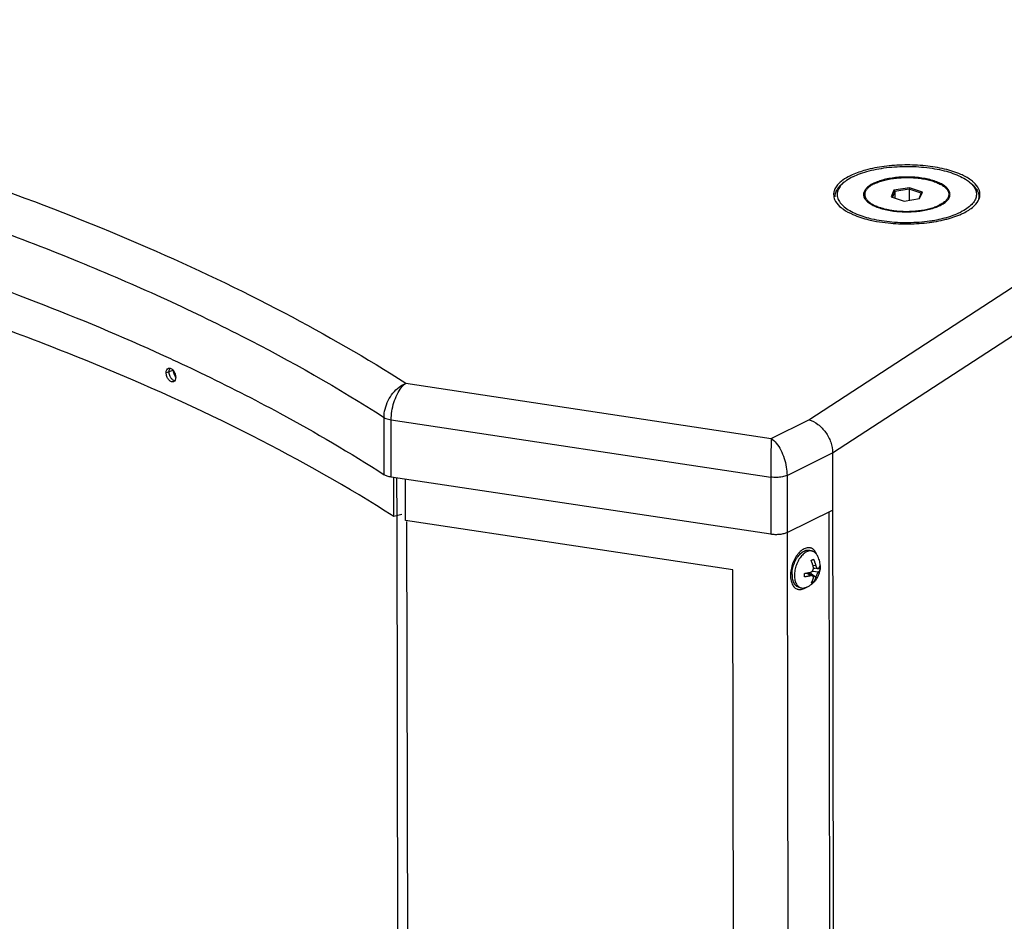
# Paper-space layout 'Layout1' of a CAD drawing. Header units: inches. Extents: x 29 to 351, y 58 to 234.
# Tile 7 of 104: x 46.55 to 54.62, y 85.56 to 92.95. Entities that reach past the tile are written whole.
import ezdxf

# ---------------------------------------------------------------- set-up
doc = ezdxf.new("R2010")
doc.units = ezdxf.units.IN
doc.header["$LTSCALE"] = 1.1
doc.header["$MEASUREMENT"] = 0
doc.layers.get('0').update_dxf_attribs({"linetype": 'CONTINUOUS'})
for name, color, linetype in [('02___PRT_ALL_AXES', 7, 'CONTINUOUS'), ('3_ALL_AXES', 7, 'CONTINUOUS'), ('6_ALL_SURFS', 7, 'CONTINUOUS'), ('7_ALL_FEATURES', 7, 'CONTINUOUS')]:
    doc.layers.add(name, color=color, linetype=linetype)

psp = doc.layouts.get("Layout1")

# ---------------------------------------------------------------- linework, layer by layer
at = {"color": 7, "linetype": 'Continuous'}
for p, q in [((53.71963370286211, 91.54941169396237), (53.69762297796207, 91.49521206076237)), ((53.72668291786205, 91.53989638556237), (53.7072540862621, 91.49205445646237)), ((53.84720081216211, 91.56900416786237), (53.71963370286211, 91.54941169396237)), ((53.71963370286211, 91.54941169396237), (53.72668291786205, 91.53989638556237)), ((53.84574555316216, 91.55818269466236), (53.72668291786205, 91.53989638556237)), ((53.72668291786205, 91.53989638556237), (53.72677414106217, 91.48565471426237)), ((53.84720081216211, 91.56900416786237), (53.84574555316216, 91.55818269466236)), ((53.94426484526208, 91.52588267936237), (53.84574555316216, 91.55818269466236)), ((53.84574555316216, 91.55818269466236), (53.84589862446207, 91.46716596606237)), ((53.95275719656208, 91.53439700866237), (53.84720081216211, 91.56900416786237)), ((53.92537692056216, 91.47937268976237), (53.94426484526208, 91.52588267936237)), ((53.93074647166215, 91.48019737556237), (53.95275719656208, 91.53439700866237)), ((53.95275719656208, 91.53439700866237), (53.94426484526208, 91.52588267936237)), ((53.69762297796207, 91.49521206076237), (53.80317936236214, 91.46060490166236)), ((53.80317936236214, 91.46060490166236), (53.93074647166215, 91.48019737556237)), ((49.64694824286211, 88.86188655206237), (49.64639195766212, 89.19265573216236)), ((53.08736554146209, 88.56356961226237), (53.08534878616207, 88.56905636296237)), ((52.99498343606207, 88.29333053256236), (52.99940268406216, 88.29624666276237))]:
    psp.add_line(p, q, dxfattribs=at)
for points, start_tangent, end_tangent in [([(47.81874704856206, 90.04536587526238), (47.81342306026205, 90.07481588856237)], (-0.3377321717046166, 0.9412422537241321), (-0.001681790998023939, 0.9999985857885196)), ([(47.83314235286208, 90.01912284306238), (47.82500604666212, 90.03147409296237), (47.81874704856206, 90.04536587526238)], (-0.623904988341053, 0.781500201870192), (-0.3377321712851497, 0.9412422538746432)), ([(53.03929948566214, 88.61789987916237), (53.03045812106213, 88.62007234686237), (53.01544757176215, 88.62076045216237), (52.99979894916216, 88.61796328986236), (52.98383081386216, 88.61173780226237)], (-0.9502964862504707, 0.3113464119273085), (-0.8968049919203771, -0.4424260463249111)), ([(53.08534878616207, 88.56905636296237), (53.07833076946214, 88.58379563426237), (53.06870749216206, 88.59758810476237), (53.05736192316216, 88.60836702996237), (53.04452502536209, 88.61591298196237), (53.03929948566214, 88.61789987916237)], (-0.3660260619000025, 0.9306046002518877), (-0.950296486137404, 0.3113464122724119)), ([(52.98383081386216, 88.61173780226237), (52.96786823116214, 88.60221072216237), (52.95223615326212, 88.58957599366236), (52.9372528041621, 88.57409082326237), (52.92322320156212, 88.55607044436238), (52.91043294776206, 88.53588169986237), (52.89914241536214, 88.51393557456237)], (-0.8968049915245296, -0.4424260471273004), (-0.4188671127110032, -0.9080475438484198)), ([(52.88958144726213, 88.49067882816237), (52.88194467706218, 88.46658490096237), (52.87638756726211, 88.44214427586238)], (-0.3413797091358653, -0.9399254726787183), (-0.1800875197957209, -0.983650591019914)), ([(52.89914241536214, 88.51393557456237), (52.88958144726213, 88.49067882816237)], (-0.4188671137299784, -0.9080475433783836), (-0.3413797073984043, -0.939925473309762)), ([(52.87302324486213, 88.41785449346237), (52.87192019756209, 88.39421002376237), (52.8731008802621, 88.37169219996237), (52.87654125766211, 88.35075941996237), (52.88217129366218, 88.33183781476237), (52.88987637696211, 88.31531257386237), (52.89949965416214, 88.30152010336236), (52.91084522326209, 88.29074117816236), (52.92368212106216, 88.28319522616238), (52.92890766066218, 88.28120832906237)], (-0.09280137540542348, -0.9956846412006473), (0.9502964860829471, -0.311346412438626)), ([(52.87638756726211, 88.44214427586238), (52.87302324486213, 88.41785449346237)], (-0.1800875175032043, -0.9836505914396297), (-0.09280137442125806, -0.995684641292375)), ([(52.92890766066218, 88.28120832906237), (52.93774902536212, 88.27903586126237), (52.95275957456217, 88.27834775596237), (52.96840819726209, 88.28114491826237), (52.98437633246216, 88.28737040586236)], (0.9502964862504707, -0.3113464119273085), (0.8968049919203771, 0.4424260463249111)), ([(52.98437633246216, 88.28737040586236), (52.99498343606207, 88.29333053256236)], (0.8968049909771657, 0.4424260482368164), (0.8457609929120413, 0.5335619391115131))]:
    psp.add_spline(points, degree=3, dxfattribs=dict(at, start_tangent=start_tangent, end_tangent=end_tangent))
at = {"layer": '02___PRT_ALL_AXES', "color": 7, "linetype": 'Continuous'}
for p, q in [((53.48070238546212, 91.51422517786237), (53.48075771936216, 91.48132342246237)), ((54.16967778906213, 91.51538389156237), (54.16973092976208, 91.48378623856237)), ((54.41577073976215, 91.49777730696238), (54.41580217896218, 91.47908345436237)), ((53.03316476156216, 88.59919717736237), (53.05340141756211, 88.59256249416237)), ((52.93504238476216, 88.29991103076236), (52.95527904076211, 88.29327634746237))]:
    psp.add_line(p, q, dxfattribs=at)
for points, start_tangent, end_tangent in [([(53.55856443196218, 91.60221901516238), (53.59405365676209, 91.61728162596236), (53.63470608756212, 91.63005506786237), (53.67961361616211, 91.64025400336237), (53.72777308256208, 91.64765060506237), (53.77810868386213, 91.65207964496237), (53.82949600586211, 91.65344218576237), (53.88078714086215, 91.65170779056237), (53.93083632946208, 91.64691520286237), (53.97852555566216, 91.63917148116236), (54.02278952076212, 91.62864960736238), (54.06263944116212, 91.61558462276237), (54.09718513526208, 91.60026837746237), (54.12565490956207, 91.58304301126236), (54.14741279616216, 91.56429331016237), (54.16197275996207, 91.54443811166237), (54.16900955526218, 91.52392094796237), (54.16966104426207, 91.51538718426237)], (0.8968049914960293, 0.4424260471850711), (0.0007180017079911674, -0.9999997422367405)), ([(53.55856443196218, 91.60221901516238), (53.52903118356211, 91.58520370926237), (53.50611363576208, 91.56661580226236), (53.49032372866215, 91.54687051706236), (53.48201418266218, 91.52640893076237), (53.48071913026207, 91.51422188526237)], (-0.8968049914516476, -0.4424260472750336), (0.0007180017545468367, -0.9999997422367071)), ([(53.48071913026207, 91.51422188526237), (53.48137061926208, 91.50568812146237), (53.48840741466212, 91.48517095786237), (53.5029673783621, 91.46531575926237), (53.52472526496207, 91.44656605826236), (53.55319503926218, 91.42934069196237), (53.58774073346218, 91.41402444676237), (53.60234174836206, 91.40876364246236)], (0.0007180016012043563, -0.9999997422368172), (0.9467460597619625, -0.3219812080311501)), ([(54.16966104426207, 91.51538718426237), (54.16836599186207, 91.50320013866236), (54.16005644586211, 91.48273855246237), (54.14426653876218, 91.46299326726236), (54.12134899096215, 91.44440536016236), (54.09181574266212, 91.42739005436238)], (0.0007180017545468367, -0.9999997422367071), (-0.8968049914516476, -0.4424260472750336)), ([(53.60234174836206, 91.40876364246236), (53.62759065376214, 91.40095946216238), (53.67185461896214, 91.39043758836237), (53.70772355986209, 91.38430535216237)], (0.9467460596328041, -0.3219812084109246), (0.9897162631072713, -0.1430444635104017)), ([(53.70772355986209, 91.38430535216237), (53.71954384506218, 91.38269386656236), (53.76959303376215, 91.37790127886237), (53.82088416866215, 91.37616688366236), (53.87227149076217, 91.37752942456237), (53.92260709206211, 91.38195846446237), (53.97076655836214, 91.38935506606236), (54.01567408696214, 91.39955400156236), (54.05632651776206, 91.41232744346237), (54.09181574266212, 91.42739005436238)], (0.989716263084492, -0.1430444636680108), (0.8968049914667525, 0.4424260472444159)), ([(52.92174051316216, 88.53159308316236), (52.93403432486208, 88.54980580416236), (52.94744660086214, 88.56577906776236), (52.96167773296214, 88.57915605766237), (52.97640982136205, 88.58963795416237), (52.99131377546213, 88.59699060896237), (53.00605666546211, 88.60104977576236), (53.02030915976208, 88.60172477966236), (53.03316664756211, 88.59919648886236)], (0.5184238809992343, 0.8551237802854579), (0.9502820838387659, -0.3113903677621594)), ([(52.88874376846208, 88.44503782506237), (52.89415506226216, 88.46778128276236), (52.90157565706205, 88.49011757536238)], (0.1881122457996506, 0.9821475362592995), (0.3562145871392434, 0.9344041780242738)), ([(52.90157565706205, 88.49011757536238), (52.9108397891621, 88.51154774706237)], (0.3562145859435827, 0.9344041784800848), (0.4372441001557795, 0.8993428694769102)), ([(52.9108397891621, 88.51154774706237), (52.92174051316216, 88.53159308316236)], (0.4372440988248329, 0.899342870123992), (0.5184238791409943, 0.8551237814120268)), ([(52.88438501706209, 88.40035936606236), (52.88546265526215, 88.42239525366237)], (-0.001681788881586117, 0.9999985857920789), (0.09709414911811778, 0.9952752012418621)), ([(52.88438501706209, 88.40035936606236), (52.88553492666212, 88.37942240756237), (52.88888669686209, 88.36005207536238), (52.89436545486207, 88.34268107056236), (52.90184881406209, 88.32769743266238), (52.91116960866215, 88.31543587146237), (52.92211962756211, 88.30617028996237), (52.93445426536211, 88.30010766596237), (52.93504049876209, 88.29991171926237)], (0.001681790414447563, -0.9999985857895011), (0.9502820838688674, -0.3113903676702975)), ([(52.88546265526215, 88.42239525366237), (52.88874376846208, 88.44503782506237)], (0.09709415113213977, 0.9952752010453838), (0.1881122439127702, 0.9821475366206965))]:
    psp.add_spline(points, degree=3, dxfattribs=dict(at, start_tangent=start_tangent, end_tangent=end_tangent))
at = {"layer": '3_ALL_AXES', "color": 7, "linetype": 'Continuous'}
for p, q in [((53.37747862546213, 91.67518395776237), (53.36049965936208, 91.66715548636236)), ((53.27502458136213, 91.41711880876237), (53.28632954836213, 91.40748743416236)), ((54.37223803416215, 91.41599711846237), (54.37816552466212, 91.42146519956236)), ((53.5150150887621, 91.30747683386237), (53.52527966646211, 91.30505502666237))]:
    psp.add_line(p, q, dxfattribs=at)
for points, start_tangent, end_tangent in [([(54.34826939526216, 91.63411875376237), (54.26762977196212, 91.67876863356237), (54.13536508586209, 91.72213223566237), (53.97797186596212, 91.74869938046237), (53.80820117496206, 91.75631775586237), (53.63980682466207, 91.74437016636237), (53.48643112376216, 91.71382453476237), (53.37747862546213, 91.67518395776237)], (-0.8136303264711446, 0.5813825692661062), (-0.9108593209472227, -0.4127169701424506)), ([(53.27221464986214, 91.60814386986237), (53.22872842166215, 91.54157045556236)], (-0.7244405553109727, -0.6893372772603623), (-0.2524904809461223, -0.9675993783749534)), ([(53.30081317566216, 91.63185477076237), (53.27221464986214, 91.60814386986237)], (-0.8091990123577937, -0.5875346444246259), (-0.7244405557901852, -0.6893372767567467)), ([(53.36049965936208, 91.66715548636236), (53.30081317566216, 91.63185477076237)], (-0.8968049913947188, -0.4424260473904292), (-0.8091990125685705, -0.5875346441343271)), ([(54.37169931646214, 91.61572038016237), (54.36405062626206, 91.62212163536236), (54.34826939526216, 91.63411875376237)], (-0.7555337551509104, 0.6551097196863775), (-0.8136303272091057, 0.5813825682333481)), ([(54.42493663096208, 91.51576320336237), (54.4168162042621, 91.55678044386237), (54.37169931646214, 91.61572038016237)], (-0.01234805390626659, 0.9999237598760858), (-0.7555337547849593, 0.6551097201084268)), ([(53.22872842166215, 91.54157045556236), (53.22544354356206, 91.51384586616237)], (-0.2524904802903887, -0.9675993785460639), (0.01234805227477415, -0.999923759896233)), ([(53.22544354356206, 91.51384586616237), (53.23356397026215, 91.47282862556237)], (0.01234805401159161, -0.9999237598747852), (0.370725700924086, -0.9287424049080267)), ([(53.23356397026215, 91.47282862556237), (53.27502458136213, 91.41711880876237)], (0.3707257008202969, -0.9287424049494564), (0.7431037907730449, -0.669176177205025)), ([(54.37816552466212, 91.42146519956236), (54.41847962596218, 91.47807634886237)], (0.7244405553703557, 0.6893372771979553), (0.3520619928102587, 0.9359766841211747)), ([(54.41847962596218, 91.47807634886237), (54.42165175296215, 91.48803861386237)], (0.352061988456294, 0.9359766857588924), (0.2524904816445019, 0.9675993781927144)), ([(54.42165175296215, 91.48803861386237), (54.42493663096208, 91.51576320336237)], (0.2524904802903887, 0.9675993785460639), (-0.01234805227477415, 0.999923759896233)), ([(53.28632954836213, 91.40748743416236), (53.30544501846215, 91.39313739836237)], (0.7773751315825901, -0.629037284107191), (0.8204104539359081, -0.5717750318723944)), ([(53.30544501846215, 91.39313739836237), (53.38275040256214, 91.35084043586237), (53.5150150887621, 91.30747683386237)], (0.8204104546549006, -0.5717750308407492), (0.9721250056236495, -0.2344631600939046)), ([(54.16394905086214, 91.31578453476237), (54.28988051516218, 91.36245358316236)], (0.9639782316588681, 0.2659811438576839), (0.8968049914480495, 0.4424260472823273)), ([(54.28988051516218, 91.36245358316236), (54.37223803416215, 91.41599711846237)], (0.8968049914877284, 0.4424260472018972), (0.7453095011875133, 0.6667186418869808)), ([(53.52527966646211, 91.30505502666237), (53.57748126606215, 91.29433082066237)], (0.9743994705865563, -0.2248236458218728), (0.9839930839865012, -0.1782066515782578)), ([(53.57748126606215, 91.29433082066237), (53.67240830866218, 91.28090968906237), (53.84217899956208, 91.27329131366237), (54.01057334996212, 91.28523890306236)], (0.9839930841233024, -0.1782066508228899), (0.9914059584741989, 0.130821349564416)), ([(54.01057334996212, 91.28523890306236), (54.0477807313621, 91.29069424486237)], (0.9914059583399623, 0.1308213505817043), (0.9871657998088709, 0.1596987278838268)), ([(54.0477807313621, 91.29069424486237), (54.12659019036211, 91.30624570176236)], (0.9871657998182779, 0.1596987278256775), (0.9733951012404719, 0.2291330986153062)), ([(54.12659019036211, 91.30624570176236), (54.16394905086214, 91.31578453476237)], (0.9733951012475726, 0.2291330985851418), (0.963978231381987, 0.2659811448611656)), ([(47.81874704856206, 90.04536587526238), (47.81342306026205, 90.07481588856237)], (-0.3356307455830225, 0.9419936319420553), (-0.001681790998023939, 0.9999985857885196)), ([(47.83314235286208, 90.01912284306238), (47.81874704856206, 90.04536587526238)], (-0.6189993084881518, 0.7853915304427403), (-0.3356307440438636, 0.9419936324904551))]:
    psp.add_spline(points, degree=3, dxfattribs=dict(at, start_tangent=start_tangent, end_tangent=end_tangent))
at = {"layer": '6_ALL_SURFS', "color": 7, "linetype": 'Continuous'}
psp.add_line((47.81367393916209, 90.06862942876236), (47.81342306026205, 90.07481588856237), dxfattribs=at)
for points, start_tangent, end_tangent in [([(47.81874704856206, 90.04536587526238), (47.81342306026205, 90.07481588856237)], (-0.3377321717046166, 0.9412422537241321), (-0.001681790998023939, 0.9999985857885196)), ([(47.83314235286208, 90.01912284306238), (47.82500604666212, 90.03147409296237), (47.81874704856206, 90.04536587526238)], (-0.623904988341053, 0.781500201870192), (-0.3377321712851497, 0.9412422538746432))]:
    psp.add_spline(points, degree=3, dxfattribs=dict(at, start_tangent=start_tangent, end_tangent=end_tangent))
at = {"layer": '7_ALL_FEATURES', "color": 7, "linetype": 'Continuous'}
for p, q in [((53.02324346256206, 89.66888535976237), (64.72626963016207, 97.28812350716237)), ((53.21625165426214, 89.39754140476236), (64.92744131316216, 97.02209438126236)), ((53.31228236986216, 91.61494821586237), (53.29462620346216, 91.60038103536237)), ((54.33775806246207, 91.61667285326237), (54.35546312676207, 91.60216514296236)), ((53.2953509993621, 91.59958251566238), (53.29327492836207, 91.59746566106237)), ((53.5259612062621, 91.31872305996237), (53.53727924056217, 91.31600833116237)), ((54.12417099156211, 91.31950551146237), (54.13369846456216, 91.32192883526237)), ((47.80847093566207, 90.16118394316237), (47.8476703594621, 90.14300481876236)), ((47.81342306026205, 90.07481588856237), (47.75462647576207, 90.05365489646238)), ((47.8476703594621, 90.14300481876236), (47.88556103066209, 90.12531879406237)), ((47.88556103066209, 90.12531879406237), (47.92504558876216, 90.10676825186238)), ((47.92504558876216, 90.10676825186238), (47.95934125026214, 90.09055452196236)), ((47.95934125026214, 90.09055452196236), (48.0363307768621, 90.05380914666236)), ((49.71932058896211, 89.96790043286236), (52.7142519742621, 89.51644878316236)), ((49.5411388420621, 89.21895799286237), (49.54035087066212, 89.68748867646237)), ((49.59884464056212, 89.66823485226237), (52.71050180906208, 89.19918812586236)), ((49.59963261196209, 89.19970416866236), (49.59884464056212, 89.66823485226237)), ((52.7142519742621, 89.51644878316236), (53.02324346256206, 89.66888535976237)), ((52.84368235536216, 89.21373961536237), (53.21625165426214, 89.39754140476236)), ((53.21625165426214, 89.39754140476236), (53.26786984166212, 58.70517754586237)), ((52.71128978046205, 88.73065744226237), (49.59963261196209, 89.19970416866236)), ((49.62024104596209, 88.87673100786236), (49.6196978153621, 89.19973791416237)), ((52.71050180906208, 89.19918812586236), (52.71128978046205, 88.73065744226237)), ((52.84368235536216, 89.21373961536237), (52.84447032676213, 88.74520893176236)), ((49.71732366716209, 88.84490262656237), (49.71675665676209, 89.18204905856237)), ((49.6869181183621, 88.89368110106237), (49.62024104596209, 88.87673100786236)), ((49.66890794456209, 75.80456723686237), (49.64694824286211, 88.86188655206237)), ((52.84447032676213, 88.74520893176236), (53.21703962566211, 88.92901072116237)), ((53.18661017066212, 88.91399878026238), (53.23661036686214, 59.18369845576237)), ((52.40072147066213, 88.44041110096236), (49.71732366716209, 88.84490262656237)), ((49.7504121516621, 75.80470431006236), (49.72849764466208, 88.83515071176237)), ((52.84394947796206, 88.74520805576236), (52.89395010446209, 59.01465186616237)), ((53.08740339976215, 88.56365710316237), (53.08415408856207, 88.56850829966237)), ((53.07888450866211, 88.47447044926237), (53.05728592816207, 88.47114863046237)), ((52.44943022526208, 59.47800668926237), (52.40072147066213, 88.44041110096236)), ((53.03593423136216, 88.39098526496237), (53.00578270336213, 88.41323631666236)), ((53.00977210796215, 88.41393951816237), (53.0528383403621, 88.38996696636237)), ((53.02461219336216, 88.40567887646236), (53.02459315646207, 88.41699830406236)), ((53.03017489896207, 88.41833677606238), (53.07904538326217, 88.37881384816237)), ((53.0510568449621, 88.42988925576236), (53.10210043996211, 88.42362742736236)), ((53.05918091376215, 88.44714124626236), (53.07241760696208, 88.45367138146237)), ((53.06001943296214, 88.45567043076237), (53.0951771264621, 88.45000169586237)), ((53.11512916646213, 88.44541552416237), (53.0993344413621, 88.45059389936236)), ((53.11526948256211, 88.44539244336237), (53.1152834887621, 88.44551822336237)), ((52.99430396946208, 88.29445362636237), (52.99937034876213, 88.29627846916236)), ((53.06041730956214, 88.33906861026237), (53.04884662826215, 88.34286211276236))]:
    psp.add_line(p, q, dxfattribs=at)
for points, start_tangent, end_tangent in [([(40.43085668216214, 93.01316719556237), (42.03691512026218, 92.73728206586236), (43.56793242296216, 92.40313545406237), (45.01301979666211, 92.01350114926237), (46.36092910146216, 91.57159402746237), (47.60111756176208, 91.08087015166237), (48.72355372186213, 90.54507731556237), (49.71932058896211, 89.96790043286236)], (0.9889455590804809, -0.1482790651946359), (0.8415755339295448, -0.5401394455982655)), ([(40.3110809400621, 92.71334841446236), (42.16923814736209, 92.38879838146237), (43.92105889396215, 91.98581920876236), (45.55081250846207, 91.50875853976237), (47.04110543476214, 90.96288885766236), (48.37553884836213, 90.35402065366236), (49.54035087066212, 89.68748867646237)], (0.9890872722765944, -0.1473308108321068), (0.8404025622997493, -0.5419626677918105)), ([(49.62024104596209, 88.87673100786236), (48.45876251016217, 89.53698372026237), (47.12665656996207, 90.14271009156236), (45.63946912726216, 90.68684120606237), (44.01455558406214, 91.16302709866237), (42.27087855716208, 91.56571070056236), (40.4508049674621, 91.88686710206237)], (-0.8425377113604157, 0.538637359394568), (-0.9887431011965, 0.1496231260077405)), ([(53.38335328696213, 91.65966281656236), (53.44534092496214, 91.68577647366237), (53.51668171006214, 91.70768023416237), (53.59561899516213, 91.72483475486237), (53.68020908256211, 91.73681763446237), (53.76836908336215, 91.74333381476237), (53.85792820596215, 91.74422284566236), (53.94668120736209, 91.73946283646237), (54.03244269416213, 91.72917099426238), (54.11310093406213, 91.71360073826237), (54.18666985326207, 91.69313546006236), (54.25133794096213, 91.66827908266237), (54.30551285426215, 91.63964365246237), (54.33777335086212, 91.61666585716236)], (0.8968049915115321, 0.4424260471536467), (0.7731492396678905, -0.6342241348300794)), ([(43.37866272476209, 91.65334440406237), (44.33881765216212, 91.40549172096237), (45.55154864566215, 91.04024485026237), (46.68548498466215, 90.63612575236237), (47.73299920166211, 90.19585277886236), (47.80847093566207, 90.16118394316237)], (0.9721968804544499, -0.2341649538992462), (0.9077153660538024, -0.4195864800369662)), ([(53.31228245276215, 91.61496014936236), (53.2953509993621, 91.59958251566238)], (-0.7713838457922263, -0.6363701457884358), (-0.7052017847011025, -0.7090066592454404)), ([(53.38335328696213, 91.65966281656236), (53.33224513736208, 91.62998226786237), (53.31228245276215, 91.61496014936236)], (-0.8968049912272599, -0.4424260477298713), (-0.7713838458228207, -0.6363701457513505)), ([(53.55611418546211, 91.60721204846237), (53.53335517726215, 91.59526892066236), (53.50425955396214, 91.57479295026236), (53.48391807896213, 91.55268065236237), (53.47288561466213, 91.52953519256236), (53.47088443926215, 91.51420122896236)], (-0.9046939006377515, -0.4260621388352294), (-0.0005442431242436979, -0.9999998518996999)), ([(54.04955683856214, 91.62549269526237), (54.00135776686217, 91.63878208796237), (53.9483533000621, 91.64868969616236), (53.89198926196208, 91.65494526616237), (53.83380311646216, 91.65737816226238), (53.7753820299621, 91.65592202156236), (53.71831957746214, 91.65061656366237), (53.66417227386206, 91.64160650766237), (53.61441711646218, 91.62913762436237), (53.57041129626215, 91.61355003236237), (53.55611418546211, 91.60721204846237)], (-0.9502335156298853, 0.3115385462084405), (-0.9046939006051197, -0.4260621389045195)), ([(54.17949573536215, 91.51540784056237), (54.1789170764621, 91.52362115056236), (54.17069084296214, 91.54692792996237), (54.15304024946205, 91.56935846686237), (54.12644675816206, 91.59030091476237), (54.09163577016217, 91.60918401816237), (54.04955683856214, 91.62549269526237)], (0.0005442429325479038, 0.9999998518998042), (-0.9502335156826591, 0.3115385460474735)), ([(54.33777335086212, 91.61666585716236), (54.34786062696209, 91.60793426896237), (54.35460408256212, 91.60150698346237)], (0.7731492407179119, -0.6342241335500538), (0.708952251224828, -0.7052564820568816)), ([(53.29462017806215, 91.60038833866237), (53.27496333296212, 91.58229563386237), (53.24819847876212, 91.54655218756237), (53.23564181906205, 91.50958328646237), (53.23470362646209, 91.49579105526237)], (-0.7713649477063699, -0.6363930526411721), (0.00341112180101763, -0.9999941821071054)), ([(53.29327492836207, 91.59746566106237), (53.26740223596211, 91.56291366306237), (53.25526413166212, 91.52717705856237), (53.25715949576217, 91.49113580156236), (53.27304165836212, 91.45567734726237), (53.3025195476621, 91.42167480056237), (53.34486732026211, 91.38996541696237), (53.39904223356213, 91.36132998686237), (53.46371032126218, 91.33647360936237), (53.5259612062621, 91.31872305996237)], (-0.6951180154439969, -0.7188956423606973), (0.9710044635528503, -0.2390613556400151)), ([(54.35460408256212, 91.60150698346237), (54.37733851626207, 91.57393172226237), (54.39322067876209, 91.53847326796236), (54.39511604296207, 91.50243201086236), (54.38297793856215, 91.46669540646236), (54.35710524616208, 91.43214340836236), (54.31813503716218, 91.39962680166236), (54.26702688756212, 91.36994625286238)], (0.708952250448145, -0.7052564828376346), (-0.8968049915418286, -0.4424260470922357)), ([(54.35546593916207, 91.60216857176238), (54.36591405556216, 91.59312522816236), (54.39640842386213, 91.55795017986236), (54.4128382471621, 91.52126902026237), (54.41573716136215, 91.49777719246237)], (0.7731887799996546, -0.6341759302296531), (0.003411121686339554, -0.9999941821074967)), ([(53.47088443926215, 91.51420122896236), (53.47146309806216, 91.50598791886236), (53.47968933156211, 91.48268113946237), (53.48054595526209, 91.48119812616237)], (-0.000544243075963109, -0.9999998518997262), (0.5092199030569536, -0.8606364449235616)), ([(53.48054595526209, 91.48119812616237), (53.49733992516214, 91.46025060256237), (53.52393341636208, 91.43930815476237), (53.55874440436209, 91.42042505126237), (53.60082333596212, 91.40411637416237)], (0.5092199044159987, -0.8606364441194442), (0.9502335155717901, -0.3115385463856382)), ([(53.60082333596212, 91.40411637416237), (53.64902240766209, 91.39082698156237), (53.70202687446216, 91.38091937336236), (53.75839091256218, 91.37466380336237), (53.81657705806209, 91.37223090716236), (53.87499814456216, 91.37368704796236), (53.93206059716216, 91.37899250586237), (53.98620790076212, 91.38800256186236), (54.03596305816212, 91.40047144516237), (54.07996887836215, 91.41605903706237), (54.11702499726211, 91.43434014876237), (54.14612062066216, 91.45481611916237), (54.16646209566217, 91.47692841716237), (54.17051091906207, 91.48334060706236)], (0.9502335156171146, -0.3115385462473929), (0.4960745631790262, 0.8682799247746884)), ([(54.17051091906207, 91.48334060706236), (54.17749455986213, 91.50007387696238), (54.17949573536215, 91.51540784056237)], (0.49607456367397, 0.8682799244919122), (0.0005442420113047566, 0.9999998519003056)), ([(54.41573716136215, 91.49777719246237), (54.41479896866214, 91.48398496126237), (54.41180120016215, 91.47012216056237)], (0.003411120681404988, -0.9999941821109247), (-0.2789063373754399, -0.9603183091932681)), ([(54.13369846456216, 91.32192883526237), (54.20503924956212, 91.34383259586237), (54.26702688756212, 91.36994625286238)], (0.9678536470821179, 0.2515140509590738), (0.8968049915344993, 0.4424260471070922)), ([(53.53727924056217, 91.31600833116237), (53.61793748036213, 91.30043807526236), (53.70369896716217, 91.29014623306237), (53.7924519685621, 91.28538622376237), (53.88201109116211, 91.28627525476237), (53.97017109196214, 91.29279143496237), (54.05476117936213, 91.30477431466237), (54.12417099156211, 91.31950551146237)], (0.9737787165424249, -0.2274972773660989), (0.9703954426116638, 0.241521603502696)), ([(47.75462647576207, 90.05365489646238), (47.75976553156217, 90.07821764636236), (47.77403260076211, 90.09163959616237)], (-0.001681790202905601, 0.9999985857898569), (0.9411777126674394, 0.3379119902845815)), ([(47.77403260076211, 90.09163959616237), (47.78336549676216, 90.09281687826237), (47.79348980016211, 90.09011473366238), (47.80361731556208, 90.08370215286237), (47.81304598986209, 90.07401310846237), (47.81431367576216, 90.07236680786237)], (0.9411777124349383, 0.3379119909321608), (0.5990798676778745, -0.8006892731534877)), ([(47.77814510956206, 90.06211929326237), (47.78329292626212, 90.08667809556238), (47.7840918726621, 90.08809354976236)], (-0.00168178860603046, 0.9999985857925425), (0.5112764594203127, 0.8594163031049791)), ([(47.81431367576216, 90.07236680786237), (47.82111342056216, 90.06166487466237), (47.82660689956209, 90.04969120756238)], (0.59907986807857, -0.8006892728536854), (0.3546757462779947, -0.9349893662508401)), ([(47.76063704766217, 90.02229770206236), (47.75992825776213, 90.02421488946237), (47.75462647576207, 90.05365489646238)], (-0.3567787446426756, 0.934188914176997), (-0.001681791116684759, 0.9999985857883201)), ([(47.77502941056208, 89.99705307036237), (47.77426314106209, 89.99799912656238), (47.76616100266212, 90.01033494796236), (47.76063704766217, 90.02229770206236)], (-0.6359345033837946, 0.771743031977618), (-0.3567787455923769, 0.9341889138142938)), ([(47.80574072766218, 89.97913261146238), (47.80396849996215, 89.97920424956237), (47.79385400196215, 89.98190990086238), (47.78371700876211, 89.98831909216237), (47.77502941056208, 89.99705307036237)], (-0.9999897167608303, 0.004535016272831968), (-0.6359345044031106, 0.7717430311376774)), ([(47.78415834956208, 90.03077691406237), (47.78345577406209, 90.03267528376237), (47.77814510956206, 90.06211929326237)], (-0.3570072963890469, 0.9341015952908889), (-0.001681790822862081, 0.9999985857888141)), ([(47.79857131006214, 90.00551540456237), (47.7978148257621, 90.00644861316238), (47.78969902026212, 90.01879060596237), (47.78415834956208, 90.03077691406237)], (-0.636147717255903, 0.7715672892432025), (-0.3570072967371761, 0.9341015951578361)), ([(47.82352503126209, 89.98826040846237), (47.81743877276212, 89.99034441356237), (47.80728465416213, 89.99676136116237), (47.79857131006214, 90.00551540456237)], (-0.9740319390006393, 0.2264106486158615), (-0.6361477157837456, 0.7715672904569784)), ([(47.83257838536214, 90.01832004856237), (47.82747372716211, 89.99376960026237), (47.81335775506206, 89.98040200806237), (47.81323752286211, 89.98035866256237)], (0.001681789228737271, -0.9999985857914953), (-0.9418485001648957, -0.336037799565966)), ([(47.82660689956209, 90.04969120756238), (47.82731144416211, 90.04777251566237), (47.83257838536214, 90.01832004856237)], (0.3546757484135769, -0.9349893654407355), (0.001681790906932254, -0.9999985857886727)), ([(48.0363307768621, 90.05380914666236), (48.68704550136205, 89.72238735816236), (49.5411388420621, 89.21895799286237)], (0.9013691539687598, -0.4330515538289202), (0.8404025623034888, -0.5419626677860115)), ([(47.81323752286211, 89.98035866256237), (47.80574072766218, 89.97913261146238)], (-0.9418484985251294, -0.3360378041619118), (-0.999989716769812, 0.004535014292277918)), ([(49.54035087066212, 89.68748867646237), (49.54888806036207, 89.75689109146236), (49.57398901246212, 89.82596660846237), (49.61347204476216, 89.88816317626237), (49.66365186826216, 89.93722666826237), (49.71932059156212, 89.96790043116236)], (-0.00207445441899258, 0.999997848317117), (0.9394775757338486, 0.3426103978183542)), ([(49.59884464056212, 89.66823485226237), (49.60454913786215, 89.73857035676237), (49.6214291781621, 89.81035764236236), (49.64799031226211, 89.87681163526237), (49.68178906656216, 89.93126591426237), (49.71932058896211, 89.96790043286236)], (-0.001315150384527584, 0.9999991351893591), (0.824051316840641, 0.5665151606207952)), ([(49.54035087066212, 89.68748867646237), (49.5561826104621, 89.67939700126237), (49.57599151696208, 89.67287667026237), (49.59884464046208, 89.66823487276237)], (0.840403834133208, -0.5419606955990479), (0.9888288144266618, -0.1490556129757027)), ([(53.02324346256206, 89.66888535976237), (53.09691452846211, 89.63139807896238), (53.15948919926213, 89.56670164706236), (53.20141582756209, 89.48458568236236), (53.21625165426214, 89.39754140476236)], (0.9614477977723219, -0.2749875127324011), (0.001681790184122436, -0.9999985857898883)), ([(52.7142519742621, 89.51644878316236), (52.7129662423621, 89.47278363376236), (52.71184101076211, 89.41184981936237), (52.71102228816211, 89.34104663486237), (52.71059689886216, 89.26767580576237), (52.71050180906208, 89.19918812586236)], (-0.01698884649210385, -0.9998556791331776), (0.003201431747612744, -0.9999948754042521)), ([(52.7142519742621, 89.51644878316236), (52.75553801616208, 89.47743511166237), (52.79211710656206, 89.42062077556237), (52.82027240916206, 89.35298300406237), (52.83780609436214, 89.28157898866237), (52.84368235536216, 89.21373961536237)], (0.8234963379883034, -0.5673215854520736), (0.001424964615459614, -0.9999989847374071)), ([(49.59963261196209, 89.19970416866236), (49.56678108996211, 89.20727421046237), (49.5411388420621, 89.21895799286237)], (-0.9888289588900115, 0.1490546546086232), (-0.8404025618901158, 0.5419626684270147)), ([(52.84368235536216, 89.21373961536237), (52.80571470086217, 89.20139643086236), (52.75865143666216, 89.19625423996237), (52.71050180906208, 89.19918812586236)], (-0.8968050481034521, -0.442425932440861), (-0.9888290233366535, 0.1490542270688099)), ([(52.84447032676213, 88.74520893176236), (52.81734109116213, 88.73539339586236), (52.78378529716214, 88.72932541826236), (52.74701621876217, 88.72769874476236), (52.71128978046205, 88.73065744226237)], (-0.8968049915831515, -0.4424260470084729), (-0.9888289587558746, 0.1490546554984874)), ([(53.00409777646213, 88.58708270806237), (52.98990881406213, 88.57861419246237), (52.97601363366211, 88.56738332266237), (52.96269510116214, 88.55361872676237), (52.95022434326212, 88.53760061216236), (52.93885522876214, 88.51965506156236), (52.92881920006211, 88.50014739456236), (52.92032056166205, 88.47947473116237), (52.91353232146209, 88.45805790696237), (52.90859266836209, 88.43633290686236), (52.90560215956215, 88.41474198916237), (52.90462167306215, 88.39372468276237)], (-0.8968049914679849, -0.4424260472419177), (0.00168179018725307, -0.9999985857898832)), ([(53.05340089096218, 88.59256088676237), (53.04554427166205, 88.59449119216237), (53.03220156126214, 88.59510284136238), (53.01829167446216, 88.59261647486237), (53.00409777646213, 88.58708270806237)], (-0.9503110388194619, 0.3113019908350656), (-0.8968049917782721, -0.4424260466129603)), ([(53.08415429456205, 88.56850844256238), (53.07954371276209, 88.57450519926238), (53.06945876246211, 88.58408646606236), (53.05804818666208, 88.59079397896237), (53.05340089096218, 88.59256088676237)], (-0.5698249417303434, 0.8217661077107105), (-0.9503110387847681, 0.3113019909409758)), ([(53.1152834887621, 88.44551822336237), (53.11638708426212, 88.46526010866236), (53.11525574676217, 88.48566263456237), (53.1115995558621, 88.50679978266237), (53.10511534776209, 88.52830928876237), (53.09645472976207, 88.54799494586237), (53.08740339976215, 88.56365710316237)], (0.1103223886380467, 0.9938958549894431), (-0.5430004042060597, 0.8397324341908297)), ([(53.04015840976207, 88.51664193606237), (53.04558875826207, 88.51892497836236), (53.05077595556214, 88.52134971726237)], (0.9288131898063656, 0.3705483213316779), (0.8968049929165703, 0.4424260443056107)), ([(53.05894079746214, 88.46463150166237), (53.05741927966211, 88.47067365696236), (53.05559267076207, 88.47717970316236), (53.05354504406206, 88.48375940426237), (53.05130029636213, 88.49031925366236), (53.04882216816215, 88.49694743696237), (53.04611781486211, 88.50359962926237), (53.04322671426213, 88.51017041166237), (53.04015840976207, 88.51664193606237)], (-0.2314729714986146, 0.9728413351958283), (-0.4410919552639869, 0.8974619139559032)), ([(53.05077595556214, 88.52134971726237), (53.05563608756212, 88.52388168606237), (53.06010212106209, 88.52648088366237)], (0.8968049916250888, 0.442426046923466), (0.8514630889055, 0.5244145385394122)), ([(53.06002341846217, 88.45567046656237), (53.06002254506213, 88.45575732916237), (53.05976279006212, 88.45993244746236), (53.05894079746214, 88.46463150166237)], (-0.0090018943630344, 0.9999594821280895), (-0.2314729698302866, 0.9728413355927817)), ([(53.06010212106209, 88.52648088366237), (53.06278302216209, 88.52085302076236), (53.06532557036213, 88.51515987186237), (53.06772664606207, 88.50940740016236), (53.06997545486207, 88.50362236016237), (53.0720689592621, 88.49781614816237), (53.07402185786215, 88.49194660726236), (53.07584032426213, 88.48598282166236), (53.07748617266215, 88.48004714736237), (53.07888450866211, 88.47447044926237)], (0.4410919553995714, -0.8974619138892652), (0.2314729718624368, -0.9728413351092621)), ([(53.07888450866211, 88.47447044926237), (53.08011244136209, 88.46996958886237), (53.08137962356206, 88.46628334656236), (53.08269196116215, 88.46313041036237), (53.08412744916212, 88.46024650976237), (53.0857178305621, 88.45759052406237), (53.08741213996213, 88.45527415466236), (53.08914633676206, 88.45337608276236), (53.09088183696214, 88.45190838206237), (53.09276849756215, 88.45077256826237), (53.09489343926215, 88.45005267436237), (53.09516401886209, 88.45000407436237)], (0.231472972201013, -0.972841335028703), (0.9872233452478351, -0.1593426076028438)), ([(53.10205194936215, 88.45246008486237), (53.10445098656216, 88.45492968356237), (53.10677304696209, 88.45761490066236), (53.10883006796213, 88.46033111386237), (53.11060567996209, 88.46305053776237), (53.11212734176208, 88.46581309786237), (53.11338728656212, 88.46861432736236), (53.11437333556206, 88.47143290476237), (53.11508067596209, 88.47424818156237)], (0.7154443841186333, 0.6986696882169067), (0.1983758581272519, 0.9801260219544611)), ([(53.11508067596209, 88.47424818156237), (53.11567070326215, 88.46445744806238), (53.11568689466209, 88.45482996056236), (53.11512916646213, 88.44541552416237)], (0.08854432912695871, -0.996072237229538), (-0.09045044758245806, -0.9959009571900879)), ([(52.90462167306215, 88.39372468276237), (52.90567116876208, 88.37370883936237), (52.90872928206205, 88.35510192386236), (52.91373375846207, 88.33828271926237), (52.92058272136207, 88.32359361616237), (52.92913674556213, 88.31133364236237), (52.93922169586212, 88.30175237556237), (52.95063227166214, 88.29504486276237), (52.95527956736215, 88.29327795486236)], (0.001681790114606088, -0.9999985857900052), (0.9503110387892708, -0.3113019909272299)), ([(52.98544655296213, 88.41029502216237), (52.99138810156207, 88.41103773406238), (52.9972932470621, 88.41186687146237), (53.00312569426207, 88.41277808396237), (53.00886129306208, 88.41376725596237), (53.00977324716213, 88.41393330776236)], (0.9931740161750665, 0.116642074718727), (0.9835902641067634, 0.1804167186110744)), ([(52.98549504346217, 88.38146236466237), (52.98605277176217, 88.39087680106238), (52.98603658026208, 88.40050428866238), (52.98544655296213, 88.41029502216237)], (0.09045044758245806, 0.9959009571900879), (-0.08854432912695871, 0.996072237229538)), ([(53.03593423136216, 88.39098526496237), (53.03040299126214, 88.38954257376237), (53.02433110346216, 88.38808675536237), (53.01813031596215, 88.38672909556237), (53.01186500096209, 88.38548164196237), (53.00544345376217, 88.38432553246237), (52.99887498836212, 88.38326472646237), (52.99220907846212, 88.38230831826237), (52.98549504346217, 88.38146236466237)], (-0.9650985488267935, -0.2618869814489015), (-0.9931740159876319, -0.1166420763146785)), ([(53.00977324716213, 88.41393330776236), (53.01449283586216, 88.41483234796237), (53.02005682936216, 88.41598053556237), (53.02558274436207, 88.41722032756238), (53.0309651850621, 88.41852891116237), (53.03588574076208, 88.41981792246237)], (0.9835902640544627, 0.1804167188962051), (0.9650985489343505, 0.2618869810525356)), ([(53.01556793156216, 88.30330798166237), (53.03702753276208, 88.31579555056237), (53.05735994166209, 88.33181694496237), (53.07467363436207, 88.34994531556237), (53.08815830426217, 88.36845232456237), (53.09861844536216, 88.38729921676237), (53.1064849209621, 88.40644962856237), (53.11199627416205, 88.42586024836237), (53.11526948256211, 88.44539244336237)], (0.8968049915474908, 0.4424260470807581), (0.1110186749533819, 0.9938183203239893)), ([(53.03588574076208, 88.41981792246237), (53.04095341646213, 88.42175125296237), (53.04515017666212, 88.42429679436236), (53.04865357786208, 88.42724235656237), (53.05156160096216, 88.43044518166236), (53.05383761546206, 88.43363193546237), (53.05567495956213, 88.43686107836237), (53.0572480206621, 88.44039069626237), (53.05850181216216, 88.44415989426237), (53.05938405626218, 88.44803307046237), (53.0598835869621, 88.45187724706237), (53.06002341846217, 88.45567046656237)], (0.9650985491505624, 0.2618869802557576), (-0.009001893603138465, 0.9999594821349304)), ([(53.05285990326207, 88.38995481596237), (53.05162673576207, 88.39057154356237), (53.04871052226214, 88.39155085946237), (53.04520233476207, 88.39206078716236), (53.04100253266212, 88.39195175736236), (53.03593423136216, 88.39098526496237)], (-0.8727529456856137, 0.4881621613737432), (-0.9650985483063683, -0.2618869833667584)), ([(53.05910167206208, 88.36897490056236), (53.05990953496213, 88.37280831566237), (53.06015677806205, 88.37599804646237), (53.06000662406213, 88.37876995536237), (53.05949750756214, 88.38135014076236), (53.05860466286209, 88.38377743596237), (53.05734073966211, 88.38595270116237), (53.0557590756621, 88.38780076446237), (53.0539132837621, 88.38930462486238), (53.05285990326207, 88.38995481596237)], (0.2677598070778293, 0.9634856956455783), (-0.8727529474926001, 0.4881621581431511)), ([(53.07904538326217, 88.37881384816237), (53.07754252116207, 88.37376325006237), (53.07573579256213, 88.36844841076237), (53.07370805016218, 88.36320483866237), (53.07148290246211, 88.35811046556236), (53.06902434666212, 88.35310079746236), (53.06633939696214, 88.34821551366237), (53.06346722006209, 88.34353424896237), (53.06041730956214, 88.33906861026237)], (-0.2677598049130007, -0.9634856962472), (-0.5843327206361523, -0.8115141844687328)), ([(53.10210043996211, 88.42362742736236), (53.09959192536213, 88.42085610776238), (53.09720835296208, 88.41771721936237), (53.09495292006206, 88.41436331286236), (53.09283563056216, 88.41090146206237), (53.0909586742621, 88.40758349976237), (53.08923150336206, 88.40431778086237), (53.0875058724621, 88.40083769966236), (53.08582185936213, 88.39720894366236), (53.08424264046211, 88.39356356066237), (53.08281523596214, 88.39002293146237), (53.08151038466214, 88.38652480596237), (53.08025834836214, 88.38284551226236), (53.07904538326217, 88.37881384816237)], (-0.7154443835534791, -0.69866968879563), (-0.2677598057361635, -0.963485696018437)), ([(53.09516401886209, 88.45000407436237), (53.09715414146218, 88.44995174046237), (53.09954166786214, 88.45065493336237), (53.10205194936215, 88.45246008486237)], (0.9872233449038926, -0.1593426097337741), (0.7154443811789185, 0.6986696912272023)), ([(53.11512916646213, 88.44541552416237), (53.11451760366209, 88.44292535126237), (53.1136882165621, 88.44043210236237), (53.11264428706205, 88.43795095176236), (53.11139097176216, 88.43549224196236), (53.10993178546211, 88.43305922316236), (53.10825660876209, 88.43063606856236), (53.10635065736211, 88.42820945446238), (53.1042482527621, 88.42582549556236), (53.10210043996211, 88.42362742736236)], (-0.1983758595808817, -0.9801260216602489), (-0.7154443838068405, -0.6986696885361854)), ([(52.99937034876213, 88.29627846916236), (53.00160905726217, 88.29713968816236), (53.00871679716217, 88.30010444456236), (53.01556793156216, 88.30330798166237)], (0.935681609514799, 0.3528454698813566), (0.8968049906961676, 0.4424260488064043)), ([(53.04047359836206, 88.32922966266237), (53.04313851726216, 88.33310487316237), (53.04566471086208, 88.33713621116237), (53.04804907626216, 88.34131975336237), (53.05028089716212, 88.34563579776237), (53.05235717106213, 88.35007492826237), (53.05429247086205, 88.35466970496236), (53.05609287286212, 88.35944702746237), (53.05772056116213, 88.36430945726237), (53.05910167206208, 88.36897490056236)], (0.5843327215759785, 0.8115141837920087), (0.2677598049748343, 0.963485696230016)), ([(53.05109114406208, 88.33393744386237), (53.04590394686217, 88.33151270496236), (53.04047359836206, 88.32922966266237)], (-0.8968049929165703, -0.4424260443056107), (-0.9288131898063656, -0.3705483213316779)), ([(53.06041730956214, 88.33906861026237), (53.05595127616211, 88.33646941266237), (53.05109114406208, 88.33393744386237)], (-0.8514630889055, -0.5244145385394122), (-0.8968049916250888, -0.442426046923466)), ([(52.95527956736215, 88.29327795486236), (52.96313618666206, 88.29134764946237), (52.97647889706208, 88.29073600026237), (52.99038878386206, 88.29322236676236), (52.99430403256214, 88.29445344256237)], (0.950311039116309, -0.3113019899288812), (0.9457809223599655, 0.3248052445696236))]:
    psp.add_spline(points, degree=3, dxfattribs=dict(at, start_tangent=start_tangent, end_tangent=end_tangent))

doc.saveas('drawing.dxf')
